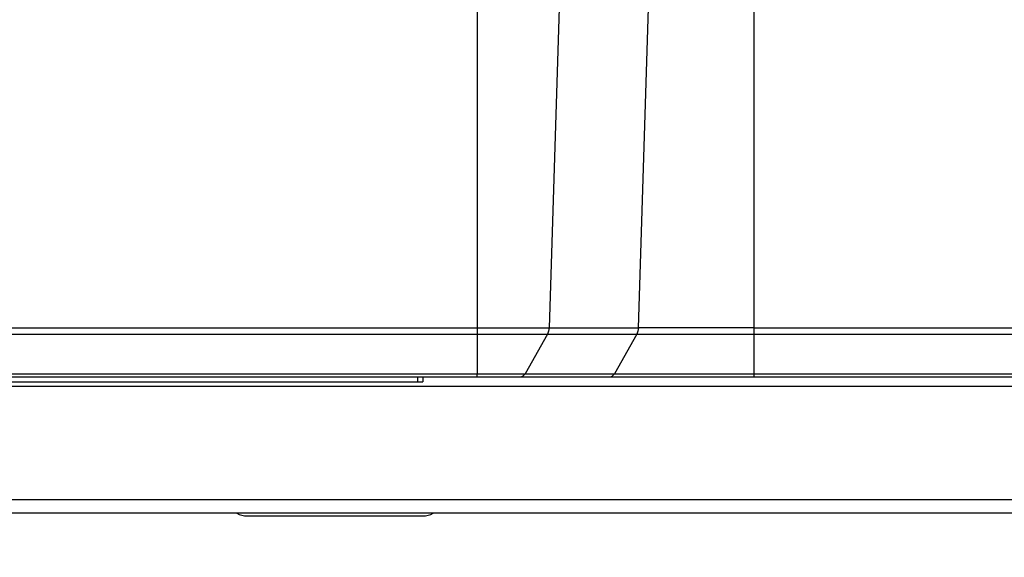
# Model space of a CAD drawing. Header units: inches. Extents: x -37.5 to 40.5, y -58.1 to 9.4.
# Tile 15 of 20: x 28.2 to 33.9, y -38 to -34.9. Entities that reach past the tile are written whole.
import ezdxf

# ---------------------------------------------------------------- set-up
doc = ezdxf.new("R2010")
doc.units = ezdxf.units.IN
doc.header["$MEASUREMENT"] = 0

msp = doc.modelspace()

# ---------------------------------------------------------------- linework, layer by layer
at = {"color": 7, "linetype": 'Continuous', "lineweight": 25}
for p, q in [((30.8678, -32.6467), (30.8678, -36.6731)), ((31.4093, -32.6467), (31.283, -36.6731)), ((31.8001, -36.6731), (31.9263, -32.6467)), ((32.4678, -32.6467), (32.4678, -36.9577)), ((20.4815, -36.6731), (31.8001, -36.6731)), ((30.8678, -36.6731), (30.8678, -36.9393)), ((20.4902, -36.7106), (30.8678, -36.7106)), ((31.2734, -36.7106), (31.1438, -36.9393)), ((31.2734, -36.7106), (31.7905, -36.7106)), ((31.7905, -36.7106), (31.6609, -36.9393)), ((20.0746, -36.9577), (32.4678, -36.9577)), ((20.4902, -36.9393), (31.6609, -36.9393)), ((30.5232, -36.9858), (30.5232, -36.9577)), ((30.5532, -36.9577), (30.5532, -36.9858)), ((30.8678, -36.9577), (30.8678, -36.9393)), ((23.1132, -36.9858), (30.5532, -36.9858)), ((29.536, -37.7625), (30.551, -37.7625))]:
    msp.add_line(p, q, dxfattribs=at)
at = {"color": 7, "linetype": 'Continuous', "lineweight": 25, "flags": 128}
for points in [[(31.283, -36.6731), (31.2802, -36.6933), (31.2734, -36.7106)], [(31.8001, -36.6731), (31.7973, -36.6933), (31.7905, -36.7106)], [(32.4678, -36.6731), (32.2896, -36.6731), (32.116, -36.6731), (31.9515, -36.6731), (31.8001, -36.6731)], [(32.4678, -36.6731), (34.6199, -36.6731), (34.958, -36.6731), (35.2962, -36.6739), (35.6344, -36.6822), (35.9723, -36.6995), (36.3084, -36.7257), (36.8116, -36.7716), (37.3132, -36.8174), (37.8149, -36.8632), (38.3166, -36.9089), (38.8183, -36.9547), (39.32, -37.0005)], [(30.8678, -36.7106), (30.9764, -36.7106), (31.0822, -36.7106), (31.1818, -36.7106), (31.2734, -36.7106)], [(31.7905, -36.7106), (31.944, -36.7106), (32.1109, -36.7106), (32.287, -36.7106), (32.4678, -36.7106)], [(32.4678, -36.7106), (33.1079, -36.7106), (33.748, -36.7106), (34.3881, -36.7106), (35.0282, -36.7106), (35.6667, -36.721), (36.3041, -36.763), (39.3125, -37.0375)], [(31.6609, -36.9393), (31.8432, -36.9393), (32.0415, -36.9393), (32.2519, -36.9393), (32.4678, -36.9393)], [(32.4678, -36.9393), (34.1832, -36.9393), (34.7551, -36.9393), (35.3233, -36.9404), (35.8826, -36.9607), (36.7287, -37.0314), (37.5827, -37.1093), (38.4366, -37.1872), (39.2906, -37.2652)], [(32.4678, -36.9577), (34.844, -36.9577), (35.5204, -36.9631), (35.7515, -36.9721), (35.8336, -36.9763), (35.8821, -36.9791), (35.8828, -36.9791), (35.8886, -36.9795), (35.905, -36.9805), (36.157, -36.9984), (36.826, -37.0588), (39.2893, -37.2836)], [(38.7225, -37.2881), (37.3122, -37.1594), (35.9017, -37.0363), (34.488, -37.0137), (33.0736, -37.0137), (31.6593, -37.0137), (30.2449, -37.0137), (28.8306, -37.0137), (22.1697, -37.0137)], [(22.2322, -37.6665), (22.456, -37.6665), (24.284, -37.6665), (25.1979, -37.6665), (26.1119, -37.6665), (27.0259, -37.6665), (27.9398, -37.6665), (29.7677, -37.6665), (30.6817, -37.6665), (31.5957, -37.6665), (32.5096, -37.6665), (33.4236, -37.6665), (35.2515, -37.6669), (35.7087, -37.6788), (36.1652, -37.7075), (37.0755, -37.79), (38.5419, -37.9238)], [(22.4232, -37.7451), (30.9636, -37.7451), (32.3789, -37.7451), (33.7942, -37.7451), (35.2092, -37.7452), (35.8717, -37.7659), (36.5354, -37.8197), (37.2017, -37.8805), (37.868, -37.9413), (38.5343, -38.0021)]]:
    msp.add_lwpolyline(points, dxfattribs=at)
at = {"color": 7, "linetype": 'Continuous', "lineweight": 25}
for centre, radius, start, end in [((31.1151, -36.9265), 0.0314, 275.5009, 335.928), ((31.6322, -36.9265), 0.0314, 275.5033, 335.9359), ((29.536, -37.6375), 0.125, 241.2039, 270), ((30.551, -37.6375), 0.125, 270, 299.3431)]:
    msp.add_arc(centre, radius, start, end, dxfattribs=at)

doc.saveas('drawing.dxf')
